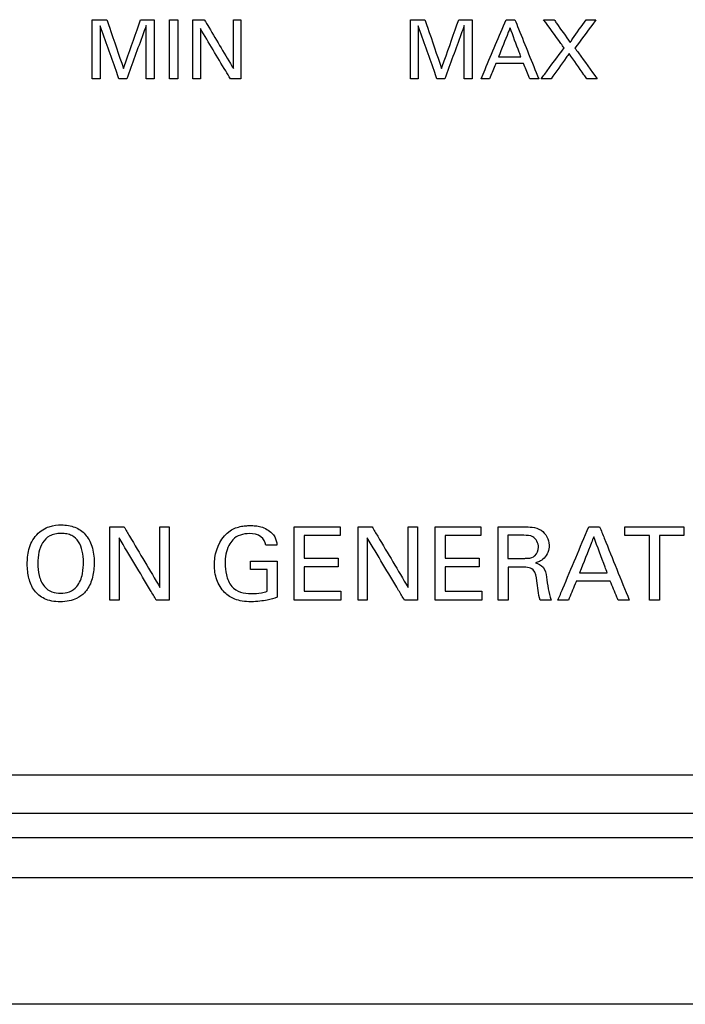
# Model space of a CAD drawing. Header units: inches. Extents: x 0 to 34, y 0 to 22.
# Tile 29 of 86: x 11.596 to 11.938, y 9.834 to 10.34. Entities that reach past the tile are written whole.
import ezdxf

# ---------------------------------------------------------------- set-up
doc = ezdxf.new("R2010")
doc.units = ezdxf.units.IN
doc.header["$LTSCALE"] = 1.87
doc.header["$MEASUREMENT"] = 0
doc.layers.get('0').update_dxf_attribs({"linetype": 'CONTINUOUS'})
doc.layers.add('DATUMCURVES', color=7, linetype='CONTINUOUS')

msp = doc.modelspace()

# ---------------------------------------------------------------- linework, layer by layer
at = {"color": 7, "linetype": 'CONTINUOUS'}
for p, q in [((11.1978, 9.93266), (12.0478, 9.93266)), ((11.1853, 9.92016), (12.0603, 9.92016)), ((11.12698, 9.89966), (12.11469, 9.89966)), ((12.10161, 9.83449), (11.15333, 9.8345))]:
    msp.add_line(p, q, dxfattribs=at)
at = {"layer": 'DATUMCURVES', "color": 40, "linetype": 'CONTINUOUS'}
for points, knots in [([(11.63357, 10.34003, -0.08195), (11.63396, 10.34003, -0.08195), (11.63644, 10.34003, -0.08195), (11.63893, 10.34003, -0.08195), (11.64102, 10.34003, -0.08195)], [0, 0, 0, 0, 0.15625, 1, 1, 1, 1]), ([(11.63357, 10.30965, -0.08195), (11.63357, 10.31123, -0.08195), (11.63357, 10.32136, -0.08195), (11.63357, 10.33148, -0.08195), (11.63357, 10.34003, -0.08195)], [0, 0, 0, 0, 0.15625, 1, 1, 1, 1]), ([(11.64102, 10.34003, -0.08195), (11.64147, 10.33872, -0.08195), (11.64433, 10.33038, -0.08195), (11.64719, 10.32204, -0.08195), (11.64961, 10.315, -0.08195)], [0, 0, 0, 0, 0.15625, 1, 1, 1, 1]), ([(11.64961, 10.315, -0.08195), (11.65006, 10.3163, -0.08195), (11.65299, 10.32464, -0.08195), (11.65592, 10.33299, -0.08195), (11.65839, 10.34003, -0.08195)], [0, 0, 0, 0, 0.15625, 1, 1, 1, 1]), ([(11.65839, 10.34003, -0.08195), (11.65876, 10.34003, -0.08195), (11.66107, 10.34003, -0.08195), (11.66339, 10.34003, -0.08195), (11.66534, 10.34003, -0.08195)], [0, 0, 0, 0, 0.15625, 1, 1, 1, 1]), ([(11.66534, 10.34003, -0.08195), (11.66534, 10.33845, -0.08195), (11.66534, 10.32832, -0.08195), (11.66534, 10.3182, -0.08195), (11.66534, 10.30965, -0.08195)], [0, 0, 0, 0, 0.15625, 1, 1, 1, 1]), ([(11.67321, 10.34003, -0.08195), (11.67343, 10.34003, -0.08195), (11.67483, 10.34003, -0.08195), (11.67623, 10.34003, -0.08195), (11.67742, 10.34003, -0.08195)], [0, 0, 0, 0, 0.15625, 1, 1, 1, 1]), ([(11.67321, 10.30965, -0.08195), (11.67321, 10.31123, -0.08195), (11.67321, 10.32136, -0.08195), (11.67321, 10.33148, -0.08195), (11.67321, 10.34003, -0.08195)], [0, 0, 0, 0, 0.15625, 1, 1, 1, 1]), ([(11.67742, 10.34003, -0.08195), (11.67742, 10.33845, -0.08195), (11.67742, 10.32832, -0.08195), (11.67742, 10.3182, -0.08195), (11.67742, 10.30965, -0.08195)], [0, 0, 0, 0, 0.15625, 1, 1, 1, 1]), ([(11.68521, 10.34003, -0.08195), (11.68551, 10.34003, -0.08195), (11.68746, 10.34003, -0.08195), (11.68941, 10.34003, -0.08195), (11.69106, 10.34003, -0.08195)], [0, 0, 0, 0, 0.15625, 1, 1, 1, 1]), ([(11.68521, 10.30965, -0.08195), (11.68521, 10.31123, -0.08195), (11.68521, 10.32136, -0.08195), (11.68521, 10.33148, -0.08195), (11.68521, 10.34003, -0.08195)], [0, 0, 0, 0, 0.15625, 1, 1, 1, 1]), ([(11.69106, 10.34003, -0.08195), (11.69183, 10.33872, -0.08195), (11.69681, 10.33035, -0.08195), (11.70179, 10.32197, -0.08195), (11.70599, 10.31491, -0.08195)], [0, 0, 0, 0, 0.15625, 1, 1, 1, 1]), ([(11.70599, 10.31491, -0.08195), (11.70599, 10.31622, -0.08195), (11.70599, 10.32459, -0.08195), (11.70599, 10.33296, -0.08195), (11.70599, 10.34003, -0.08195)], [0, 0, 0, 0, 0.15625, 1, 1, 1, 1]), ([(11.70599, 10.34003, -0.08195), (11.70619, 10.34003, -0.08195), (11.70748, 10.34003, -0.08195), (11.70877, 10.34003, -0.08195), (11.70986, 10.34003, -0.08195)], [0, 0, 0, 0, 0.15625, 1, 1, 1, 1]), ([(11.70986, 10.34003, -0.08195), (11.70986, 10.33845, -0.08195), (11.70986, 10.32832, -0.08195), (11.70986, 10.3182, -0.08195), (11.70986, 10.30965, -0.08195)], [0, 0, 0, 0, 0.15625, 1, 1, 1, 1]), ([(11.79679, 10.34003, -0.08195), (11.79718, 10.34003, -0.08195), (11.79966, 10.34003, -0.08195), (11.80214, 10.34003, -0.08195), (11.80423, 10.34003, -0.08195)], [0, 0, 0, 0, 0.15625, 1, 1, 1, 1]), ([(11.79679, 10.30965, -0.08195), (11.79679, 10.31123, -0.08195), (11.79679, 10.32136, -0.08195), (11.79679, 10.33148, -0.08195), (11.79679, 10.34003, -0.08195)], [0, 0, 0, 0, 0.15625, 1, 1, 1, 1]), ([(11.80423, 10.34003, -0.08195), (11.80468, 10.33872, -0.08195), (11.80754, 10.33038, -0.08195), (11.81041, 10.32204, -0.08195), (11.81282, 10.315, -0.08195)], [0, 0, 0, 0, 0.15625, 1, 1, 1, 1]), ([(11.81282, 10.315, -0.08195), (11.81328, 10.3163, -0.08195), (11.81621, 10.32464, -0.08195), (11.81914, 10.33299, -0.08195), (11.82161, 10.34003, -0.08195)], [0, 0, 0, 0, 0.15625, 1, 1, 1, 1]), ([(11.82161, 10.34003, -0.08195), (11.82197, 10.34003, -0.08195), (11.82429, 10.34003, -0.08195), (11.8266, 10.34003, -0.08195), (11.82855, 10.34003, -0.08195)], [0, 0, 0, 0, 0.15625, 1, 1, 1, 1]), ([(11.82855, 10.34003, -0.08195), (11.82855, 10.33845, -0.08195), (11.82855, 10.32832, -0.08195), (11.82855, 10.3182, -0.08195), (11.82855, 10.30965, -0.08195)], [0, 0, 0, 0, 0.15625, 1, 1, 1, 1]), ([(11.8331, 10.30965, -0.08195), (11.83377, 10.31123, -0.08195), (11.83803, 10.32136, -0.08195), (11.8423, 10.33148, -0.08195), (11.84589, 10.34003, -0.08195)], [0, 0, 0, 0, 0.15625, 1, 1, 1, 1]), ([(11.84589, 10.34003, -0.08195), (11.84613, 10.34003, -0.08195), (11.84763, 10.34003, -0.08195), (11.84913, 10.34003, -0.08195), (11.8504, 10.34003, -0.08195)], [0, 0, 0, 0, 0.15625, 1, 1, 1, 1]), ([(11.8504, 10.34003, -0.08195), (11.85104, 10.33845, -0.08195), (11.85513, 10.32832, -0.08195), (11.85923, 10.3182, -0.08195), (11.86268, 10.30965, -0.08195)], [0, 0, 0, 0, 0.15625, 1, 1, 1, 1]), ([(11.87569, 10.32556, -0.08195), (11.87514, 10.32631, -0.08195), (11.87163, 10.33113, -0.08195), (11.86813, 10.33596, -0.08195), (11.86517, 10.34003, -0.08195)], [0, 0, 0, 0, 0.15625, 1, 1, 1, 1]), ([(11.86517, 10.34003, -0.08195), (11.86545, 10.34003, -0.08195), (11.86724, 10.34003, -0.08195), (11.86904, 10.34003, -0.08195), (11.87055, 10.34003, -0.08195)], [0, 0, 0, 0, 0.15625, 1, 1, 1, 1]), ([(11.87055, 10.34003, -0.08195), (11.87098, 10.33942, -0.08195), (11.87372, 10.33552, -0.08195), (11.87645, 10.33162, -0.08195), (11.87876, 10.32833, -0.08195)], [0, 0, 0, 0, 0.15625, 1, 1, 1, 1]), ([(11.87876, 10.32833, -0.08195), (11.87919, 10.32894, -0.08195), (11.88192, 10.33284, -0.08195), (11.88465, 10.33674, -0.08195), (11.88696, 10.34003, -0.08195)], [0, 0, 0, 0, 0.15625, 1, 1, 1, 1]), ([(11.89205, 10.34003, -0.08195), (11.89149, 10.33927, -0.08195), (11.88788, 10.33442, -0.08195), (11.88428, 10.32956, -0.08195), (11.88124, 10.32547, -0.08195)], [0, 0, 0, 0, 0.15625, 1, 1, 1, 1]), ([(11.88696, 10.34003, -0.08195), (11.88722, 10.34003, -0.08195), (11.88892, 10.34003, -0.08195), (11.89062, 10.34003, -0.08195), (11.89205, 10.34003, -0.08195)], [0, 0, 0, 0, 0.15625, 1, 1, 1, 1]), ([(11.64725, 10.30965, -0.08195), (11.64675, 10.31107, -0.08195), (11.64355, 10.32013, -0.08195), (11.64035, 10.32918, -0.08195), (11.63766, 10.33683, -0.08195)], [0, 0, 0, 0, 0.15625, 1, 1, 1, 1]), ([(11.63766, 10.33683, -0.08195), (11.63766, 10.33541, -0.08195), (11.63766, 10.32635, -0.08195), (11.63766, 10.3173, -0.08195), (11.63766, 10.30965, -0.08195)], [0, 0, 0, 0, 0.15625, 1, 1, 1, 1]), ([(11.66122, 10.337, -0.08195), (11.6607, 10.33557, -0.08195), (11.65737, 10.32646, -0.08195), (11.65405, 10.31734, -0.08195), (11.65125, 10.30965, -0.08195)], [0, 0, 0, 0, 0.15625, 1, 1, 1, 1]), ([(11.66122, 10.30965, -0.08195), (11.66122, 10.31108, -0.08195), (11.66122, 10.32019, -0.08195), (11.66122, 10.32931, -0.08195), (11.66122, 10.337, -0.08195)], [0, 0, 0, 0, 0.15625, 1, 1, 1, 1]), ([(11.70448, 10.30965, -0.08195), (11.70367, 10.311, -0.08195), (11.69852, 10.31959, -0.08195), (11.69338, 10.32819, -0.08195), (11.68903, 10.33544, -0.08195)], [0, 0, 0, 0, 0.15625, 1, 1, 1, 1]), ([(11.68903, 10.33544, -0.08195), (11.68903, 10.3341, -0.08195), (11.68903, 10.3255, -0.08195), (11.68903, 10.31691, -0.08195), (11.68903, 10.30965, -0.08195)], [0, 0, 0, 0, 0.15625, 1, 1, 1, 1]), ([(11.81046, 10.30965, -0.08195), (11.80996, 10.31107, -0.08195), (11.80676, 10.32013, -0.08195), (11.80357, 10.32918, -0.08195), (11.80087, 10.33683, -0.08195)], [0, 0, 0, 0, 0.15625, 1, 1, 1, 1]), ([(11.80087, 10.33683, -0.08195), (11.80087, 10.33541, -0.08195), (11.80087, 10.32635, -0.08195), (11.80087, 10.3173, -0.08195), (11.80087, 10.30965, -0.08195)], [0, 0, 0, 0, 0.15625, 1, 1, 1, 1]), ([(11.82443, 10.337, -0.08195), (11.82391, 10.33557, -0.08195), (11.82059, 10.32646, -0.08195), (11.81727, 10.31734, -0.08195), (11.81446, 10.30965, -0.08195)], [0, 0, 0, 0, 0.15625, 1, 1, 1, 1]), ([(11.82443, 10.30965, -0.08195), (11.82443, 10.31108, -0.08195), (11.82443, 10.32019, -0.08195), (11.82443, 10.32931, -0.08195), (11.82443, 10.337, -0.08195)], [0, 0, 0, 0, 0.15625, 1, 1, 1, 1]), ([(11.84796, 10.33586, -0.08195), (11.84765, 10.33509, -0.08195), (11.84568, 10.33012, -0.08195), (11.84372, 10.32516, -0.08195), (11.84206, 10.32097, -0.08195)], [0, 0, 0, 0, 0.15625, 1, 1, 1, 1]), ([(11.85355, 10.32097, -0.08195), (11.85326, 10.32175, -0.08195), (11.85139, 10.32671, -0.08195), (11.84953, 10.33167, -0.08195), (11.84796, 10.33586, -0.08195)], [0, 0, 0, 0, 0.15625, 1, 1, 1, 1]), ([(11.86391, 10.30965, -0.08195), (11.86452, 10.31048, -0.08195), (11.86845, 10.31578, -0.08195), (11.87237, 10.32108, -0.08195), (11.87569, 10.32556, -0.08195)], [0, 0, 0, 0, 0.15625, 1, 1, 1, 1]), ([(11.88124, 10.32547, -0.08195), (11.88183, 10.32464, -0.08195), (11.88562, 10.31937, -0.08195), (11.8894, 10.3141, -0.08195), (11.89259, 10.30965, -0.08195)], [0, 0, 0, 0, 0.15625, 1, 1, 1, 1]), ([(11.84206, 10.32097, -0.08195), (11.84266, 10.32097, -0.08195), (11.84649, 10.32097, -0.08195), (11.85032, 10.32097, -0.08195), (11.85355, 10.32097, -0.08195)], [0, 0, 0, 0, 0.15625, 1, 1, 1, 1]), ([(11.87825, 10.32269, -0.08195), (11.87777, 10.32201, -0.08195), (11.87468, 10.31767, -0.08195), (11.8716, 10.31332, -0.08195), (11.869, 10.30965, -0.08195)], [0, 0, 0, 0, 0.15625, 1, 1, 1, 1]), ([(11.8873, 10.30965, -0.08195), (11.88683, 10.31033, -0.08195), (11.88381, 10.31468, -0.08195), (11.88079, 10.31903, -0.08195), (11.87825, 10.32269, -0.08195)], [0, 0, 0, 0, 0.15625, 1, 1, 1, 1]), ([(11.84072, 10.31756, -0.08195), (11.84055, 10.31715, -0.08195), (11.83946, 10.31451, -0.08195), (11.83836, 10.31188, -0.08195), (11.83744, 10.30965, -0.08195)], [0, 0, 0, 0, 0.15625, 1, 1, 1, 1]), ([(11.85481, 10.31756, -0.08195), (11.85408, 10.31756, -0.08195), (11.84938, 10.31756, -0.08195), (11.84468, 10.31756, -0.08195), (11.84072, 10.31756, -0.08195)], [0, 0, 0, 0, 0.15625, 1, 1, 1, 1]), ([(11.8581, 10.30965, -0.08195), (11.85792, 10.31006, -0.08195), (11.85683, 10.3127, -0.08195), (11.85574, 10.31534, -0.08195), (11.85481, 10.31756, -0.08195)], [0, 0, 0, 0, 0.15625, 1, 1, 1, 1]), ([(11.63766, 10.30965, -0.08195), (11.63744, 10.30965, -0.08195), (11.63608, 10.30965, -0.08195), (11.63472, 10.30965, -0.08195), (11.63357, 10.30965, -0.08195)], [0, 0, 0, 0, 0.15625, 1, 1, 1, 1]), ([(11.65125, 10.30965, -0.08195), (11.65104, 10.30965, -0.08195), (11.64971, 10.30965, -0.08195), (11.64837, 10.30965, -0.08195), (11.64725, 10.30965, -0.08195)], [0, 0, 0, 0, 0.15625, 1, 1, 1, 1]), ([(11.66534, 10.30965, -0.08195), (11.66512, 10.30965, -0.08195), (11.66375, 10.30965, -0.08195), (11.66238, 10.30965, -0.08195), (11.66122, 10.30965, -0.08195)], [0, 0, 0, 0, 0.15625, 1, 1, 1, 1]), ([(11.67742, 10.30965, -0.08195), (11.6772, 10.30965, -0.08195), (11.6758, 10.30965, -0.08195), (11.6744, 10.30965, -0.08195), (11.67321, 10.30965, -0.08195)], [0, 0, 0, 0, 0.15625, 1, 1, 1, 1]), ([(11.68903, 10.30965, -0.08195), (11.68884, 10.30965, -0.08195), (11.68756, 10.30965, -0.08195), (11.68629, 10.30965, -0.08195), (11.68521, 10.30965, -0.08195)], [0, 0, 0, 0, 0.15625, 1, 1, 1, 1]), ([(11.70986, 10.30965, -0.08195), (11.70958, 10.30965, -0.08195), (11.70779, 10.30965, -0.08195), (11.70599, 10.30965, -0.08195), (11.70448, 10.30965, -0.08195)], [0, 0, 0, 0, 0.15625, 1, 1, 1, 1]), ([(11.80087, 10.30965, -0.08195), (11.80066, 10.30965, -0.08195), (11.7993, 10.30965, -0.08195), (11.79794, 10.30965, -0.08195), (11.79679, 10.30965, -0.08195)], [0, 0, 0, 0, 0.15625, 1, 1, 1, 1]), ([(11.81446, 10.30965, -0.08195), (11.81425, 10.30965, -0.08195), (11.81292, 10.30965, -0.08195), (11.81159, 10.30965, -0.08195), (11.81046, 10.30965, -0.08195)], [0, 0, 0, 0, 0.15625, 1, 1, 1, 1]), ([(11.82855, 10.30965, -0.08195), (11.82834, 10.30965, -0.08195), (11.82696, 10.30965, -0.08195), (11.82559, 10.30965, -0.08195), (11.82443, 10.30965, -0.08195)], [0, 0, 0, 0, 0.15625, 1, 1, 1, 1]), ([(11.83744, 10.30965, -0.08195), (11.83721, 10.30965, -0.08195), (11.83577, 10.30965, -0.08195), (11.83432, 10.30965, -0.08195), (11.8331, 10.30965, -0.08195)], [0, 0, 0, 0, 0.15625, 1, 1, 1, 1]), ([(11.86268, 10.30965, -0.08195), (11.86244, 10.30965, -0.08195), (11.86091, 10.30965, -0.08195), (11.85938, 10.30965, -0.08195), (11.8581, 10.30965, -0.08195)], [0, 0, 0, 0, 0.15625, 1, 1, 1, 1]), ([(11.869, 10.30965, -0.08195), (11.86873, 10.30965, -0.08195), (11.86704, 10.30965, -0.08195), (11.86534, 10.30965, -0.08195), (11.86391, 10.30965, -0.08195)], [0, 0, 0, 0, 0.15625, 1, 1, 1, 1]), ([(11.89259, 10.30965, -0.08195), (11.89232, 10.30965, -0.08195), (11.89055, 10.30965, -0.08195), (11.88879, 10.30965, -0.08195), (11.8873, 10.30965, -0.08195)], [0, 0, 0, 0, 0.15625, 1, 1, 1, 1]), ([(11.60506, 10.0756, -0.08195), (11.60701, 10.07771, -0.08195), (11.61157, 10.08024, -0.08195), (11.61734, 10.0808, -0.08195), (11.62135, 10.08044, -0.08195), (11.62583, 10.07921, -0.08195), (11.63029, 10.07611, -0.08195), (11.63373, 10.07007, -0.08195), (11.63487, 10.06205, -0.08195), (11.63405, 10.05366, -0.08195), (11.63194, 10.04865, -0.08195), (11.63004, 10.04632, -0.08195), (11.62956, 10.04582, -0.08195)], [0, 0, 0, 0, 0.093775, 0.187551, 0.257555, 0.32756, 0.467569, 0.607578, 0.747588, 0.857332, 0.967077, 1, 1, 1, 1]), ([(11.62956, 10.04582, -0.08195), (11.62844, 10.04464, -0.08195), (11.62615, 10.04292, -0.08195), (11.62194, 10.04145, -0.08195), (11.61725, 10.04099, -0.08195), (11.61261, 10.04142, -0.08195), (11.60782, 10.04301, -0.08195), (11.60349, 10.04666, -0.08195), (11.60074, 10.05305, -0.08195), (11.60011, 10.0589, -0.08195), (11.60031, 10.06403, -0.08195), (11.60118, 10.06937, -0.08195), (11.603, 10.07339, -0.08195), (11.60506, 10.0756, -0.08195)], [0, 0, 0, 0, 0.098427, 0.168731, 0.239036, 0.306311, 0.373585, 0.508134, 0.642684, 0.777233, 0.832925, 0.888616, 1, 1, 1, 1]), ([(11.62904, 10.06127, -0.08195), (11.62904, 10.0634, -0.08195), (11.62868, 10.06742, -0.08195), (11.62683, 10.07225, -0.08195), (11.62392, 10.07493, -0.08195), (11.62071, 10.07608, -0.08195), (11.61753, 10.07639, -0.08195), (11.61427, 10.07604, -0.08195), (11.6108, 10.07472, -0.08195), (11.60779, 10.07173, -0.08195), (11.60599, 10.06667, -0.08195), (11.60568, 10.06286, -0.08195), (11.60568, 10.0609, -0.08195)], [0, 0, 0, 0, 0.118538, 0.237075, 0.355613, 0.414882, 0.47415, 0.539882, 0.605613, 0.737075, 0.868538, 1, 1, 1, 1]), ([(11.64261, 10.07966, -0.08195), (11.64298, 10.07966, -0.08195), (11.64539, 10.07966, -0.08195), (11.6478, 10.07966, -0.08195), (11.64984, 10.07966, -0.08195)], [0, 0, 0, 0, 0.15625, 1, 1, 1, 1]), ([(11.64261, 10.04203, -0.08195), (11.64261, 10.04399, -0.08195), (11.64261, 10.05653, -0.08195), (11.64261, 10.06908, -0.08195), (11.64261, 10.07966, -0.08195)], [0, 0, 0, 0, 0.15625, 1, 1, 1, 1]), ([(11.64984, 10.07966, -0.08195), (11.6508, 10.07804, -0.08195), (11.65696, 10.06767, -0.08195), (11.66311, 10.0573, -0.08195), (11.66831, 10.04854, -0.08195)], [0, 0, 0, 0, 0.15625, 1, 1, 1, 1]), ([(11.66831, 10.04854, -0.08195), (11.66831, 10.05016, -0.08195), (11.66831, 10.06054, -0.08195), (11.66831, 10.07091, -0.08195), (11.66831, 10.07966, -0.08195)], [0, 0, 0, 0, 0.15625, 1, 1, 1, 1]), ([(11.66831, 10.07966, -0.08195), (11.66856, 10.07966, -0.08195), (11.67015, 10.07966, -0.08195), (11.67175, 10.07966, -0.08195), (11.67309, 10.07966, -0.08195)], [0, 0, 0, 0, 0.15625, 1, 1, 1, 1]), ([(11.67309, 10.07966, -0.08195), (11.67309, 10.0777, -0.08195), (11.67309, 10.06516, -0.08195), (11.67309, 10.05261, -0.08195), (11.67309, 10.04203, -0.08195)], [0, 0, 0, 0, 0.15625, 1, 1, 1, 1]), ([(11.69625, 10.06022, -0.08195), (11.69625, 10.06143, -0.08195), (11.69668, 10.06787, -0.08195), (11.69993, 10.07469, -0.08195), (11.70431, 10.07764, -0.08195)], [0, 0, 0, 0, 0.186715, 1, 1, 1, 1]), ([(11.70431, 10.07764, -0.08195), (11.70606, 10.07882, -0.08195), (11.70901, 10.07982, -0.08195), (11.71261, 10.08025, -0.08195), (11.71496, 10.08032, -0.08195), (11.71739, 10.08023, -0.08195), (11.72135, 10.07954, -0.08195), (11.72429, 10.07787, -0.08195), (11.72585, 10.07628, -0.08195)], [0, 0, 0, 0, 0.275884, 0.391923, 0.474983, 0.583026, 0.708378, 1, 1, 1, 1]), ([(11.72268, 10.07029, -0.08195), (11.72241, 10.07192, -0.08195), (11.72028, 10.07551, -0.08195), (11.71625, 10.07617, -0.08195), (11.71419, 10.07617, -0.08195)], [0, 0, 0, 0, 0.445906, 1, 1, 1, 1]), ([(11.72585, 10.07628, -0.08195), (11.72635, 10.07576, -0.08195), (11.72775, 10.07402, -0.08195), (11.72824, 10.07176, -0.08195), (11.72835, 10.07029, -0.08195)], [0, 0, 0, 0, 0.328594, 1, 1, 1, 1]), ([(11.73713, 10.07966, -0.08195), (11.73836, 10.07966, -0.08195), (11.74621, 10.07966, -0.08195), (11.75407, 10.07966, -0.08195), (11.7607, 10.07966, -0.08195)], [0, 0, 0, 0, 0.15625, 1, 1, 1, 1]), ([(11.73713, 10.04203, -0.08195), (11.73713, 10.04399, -0.08195), (11.73713, 10.05653, -0.08195), (11.73713, 10.06908, -0.08195), (11.73713, 10.07966, -0.08195)], [0, 0, 0, 0, 0.15625, 1, 1, 1, 1]), ([(11.7607, 10.07966, -0.08195), (11.7607, 10.07943, -0.08195), (11.7607, 10.07796, -0.08195), (11.7607, 10.07648, -0.08195), (11.7607, 10.07524, -0.08195)], [0, 0, 0, 0, 0.15625, 1, 1, 1, 1]), ([(11.76993, 10.07966, -0.08195), (11.77031, 10.07966, -0.08195), (11.77272, 10.07966, -0.08195), (11.77513, 10.07966, -0.08195), (11.77717, 10.07966, -0.08195)], [0, 0, 0, 0, 0.15625, 1, 1, 1, 1]), ([(11.76993, 10.04203, -0.08195), (11.76993, 10.04399, -0.08195), (11.76993, 10.05653, -0.08195), (11.76993, 10.06908, -0.08195), (11.76993, 10.07966, -0.08195)], [0, 0, 0, 0, 0.15625, 1, 1, 1, 1]), ([(11.77717, 10.07966, -0.08195), (11.77813, 10.07804, -0.08195), (11.78429, 10.06767, -0.08195), (11.79044, 10.0573, -0.08195), (11.79564, 10.04854, -0.08195)], [0, 0, 0, 0, 0.15625, 1, 1, 1, 1]), ([(11.79564, 10.04854, -0.08195), (11.79564, 10.05016, -0.08195), (11.79564, 10.06054, -0.08195), (11.79564, 10.07091, -0.08195), (11.79564, 10.07966, -0.08195)], [0, 0, 0, 0, 0.15625, 1, 1, 1, 1]), ([(11.79564, 10.07966, -0.08195), (11.79588, 10.07966, -0.08195), (11.79748, 10.07966, -0.08195), (11.79908, 10.07966, -0.08195), (11.80042, 10.07966, -0.08195)], [0, 0, 0, 0, 0.15625, 1, 1, 1, 1]), ([(11.80042, 10.07966, -0.08195), (11.80042, 10.0777, -0.08195), (11.80042, 10.06516, -0.08195), (11.80042, 10.05261, -0.08195), (11.80042, 10.04203, -0.08195)], [0, 0, 0, 0, 0.15625, 1, 1, 1, 1]), ([(11.80946, 10.07966, -0.08195), (11.81069, 10.07966, -0.08195), (11.81855, 10.07966, -0.08195), (11.82641, 10.07966, -0.08195), (11.83304, 10.07966, -0.08195)], [0, 0, 0, 0, 0.15625, 1, 1, 1, 1]), ([(11.80946, 10.04203, -0.08195), (11.80946, 10.04399, -0.08195), (11.80946, 10.05653, -0.08195), (11.80946, 10.06908, -0.08195), (11.80946, 10.07966, -0.08195)], [0, 0, 0, 0, 0.15625, 1, 1, 1, 1]), ([(11.83304, 10.07966, -0.08195), (11.83304, 10.07943, -0.08195), (11.83304, 10.07796, -0.08195), (11.83304, 10.07648, -0.08195), (11.83304, 10.07524, -0.08195)], [0, 0, 0, 0, 0.15625, 1, 1, 1, 1]), ([(11.84181, 10.07966, -0.08195), (11.8425, 10.07966, -0.08195), (11.84698, 10.07966, -0.08195), (11.85145, 10.07966, -0.08195), (11.85523, 10.07966, -0.08195)], [0, 0, 0, 0, 0.15625, 1, 1, 1, 1]), ([(11.84181, 10.04203, -0.08195), (11.84181, 10.04399, -0.08195), (11.84181, 10.05653, -0.08195), (11.84181, 10.06908, -0.08195), (11.84181, 10.07966, -0.08195)], [0, 0, 0, 0, 0.15625, 1, 1, 1, 1]), ([(11.85523, 10.07966, -0.08195), (11.85656, 10.07966, -0.08195), (11.85952, 10.07958, -0.08195), (11.86541, 10.07803, -0.08195), (11.86864, 10.07185, -0.08195), (11.86757, 10.06651, -0.08195), (11.86566, 10.06356, -0.08195), (11.86327, 10.06184, -0.08195), (11.86165, 10.0613, -0.08195), (11.86095, 10.06111, -0.08195)], [0, 0, 0, 0, 0.133588, 0.29618, 0.586397, 0.712024, 0.830193, 0.927953, 1, 1, 1, 1]), ([(11.87253, 10.04203, -0.08195), (11.87336, 10.04399, -0.08195), (11.87863, 10.05653, -0.08195), (11.8839, 10.06908, -0.08195), (11.88835, 10.07966, -0.08195)], [0, 0, 0, 0, 0.15625, 1, 1, 1, 1]), ([(11.88835, 10.07966, -0.08195), (11.88864, 10.07966, -0.08195), (11.89049, 10.07966, -0.08195), (11.89235, 10.07966, -0.08195), (11.89392, 10.07966, -0.08195)], [0, 0, 0, 0, 0.15625, 1, 1, 1, 1]), ([(11.89392, 10.07966, -0.08195), (11.89471, 10.0777, -0.08195), (11.89977, 10.06516, -0.08195), (11.90483, 10.05261, -0.08195), (11.90911, 10.04203, -0.08195)], [0, 0, 0, 0, 0.15625, 1, 1, 1, 1]), ([(11.90686, 10.07524, -0.08195), (11.90686, 10.07547, -0.08195), (11.90686, 10.07694, -0.08195), (11.90686, 10.07842, -0.08195), (11.90686, 10.07966, -0.08195)], [0, 0, 0, 0, 0.15625, 1, 1, 1, 1]), ([(11.90686, 10.07966, -0.08195), (11.90844, 10.07966, -0.08195), (11.91854, 10.07966, -0.08195), (11.92865, 10.07966, -0.08195), (11.93718, 10.07966, -0.08195)], [0, 0, 0, 0, 0.15625, 1, 1, 1, 1]), ([(11.93718, 10.07966, -0.08195), (11.93718, 10.07943, -0.08195), (11.93718, 10.07796, -0.08195), (11.93718, 10.07648, -0.08195), (11.93718, 10.07524, -0.08195)], [0, 0, 0, 0, 0.15625, 1, 1, 1, 1]), ([(11.66643, 10.04203, -0.08195), (11.66544, 10.04369, -0.08195), (11.65907, 10.05434, -0.08195), (11.65271, 10.06499, -0.08195), (11.64734, 10.07398, -0.08195)], [0, 0, 0, 0, 0.15625, 1, 1, 1, 1]), ([(11.64734, 10.07398, -0.08195), (11.64734, 10.07232, -0.08195), (11.64734, 10.06167, -0.08195), (11.64734, 10.05101, -0.08195), (11.64734, 10.04203, -0.08195)], [0, 0, 0, 0, 0.15625, 1, 1, 1, 1]), ([(11.70572, 10.07299, -0.08195), (11.70493, 10.07211, -0.08195), (11.70248, 10.0685, -0.08195), (11.70171, 10.06403, -0.08195), (11.70171, 10.0609, -0.08195)], [0, 0, 0, 0, 0.274827, 1, 1, 1, 1]), ([(11.72835, 10.07029, -0.08195), (11.72805, 10.07029, -0.08195), (11.72616, 10.07029, -0.08195), (11.72427, 10.07029, -0.08195), (11.72268, 10.07029, -0.08195)], [0, 0, 0, 0, 0.15625, 1, 1, 1, 1]), ([(11.7607, 10.07524, -0.08195), (11.75974, 10.07524, -0.08195), (11.75362, 10.07524, -0.08195), (11.7475, 10.07524, -0.08195), (11.74233, 10.07524, -0.08195)], [0, 0, 0, 0, 0.15625, 1, 1, 1, 1]), ([(11.74233, 10.07524, -0.08195), (11.74233, 10.07463, -0.08195), (11.74233, 10.07072, -0.08195), (11.74233, 10.0668, -0.08195), (11.74233, 10.0635, -0.08195)], [0, 0, 0, 0, 0.15625, 1, 1, 1, 1]), ([(11.79376, 10.04203, -0.08195), (11.79277, 10.04369, -0.08195), (11.78641, 10.05434, -0.08195), (11.78004, 10.06499, -0.08195), (11.77467, 10.07398, -0.08195)], [0, 0, 0, 0, 0.15625, 1, 1, 1, 1]), ([(11.77467, 10.07398, -0.08195), (11.77467, 10.07232, -0.08195), (11.77467, 10.06167, -0.08195), (11.77467, 10.05101, -0.08195), (11.77467, 10.04203, -0.08195)], [0, 0, 0, 0, 0.15625, 1, 1, 1, 1]), ([(11.83304, 10.07524, -0.08195), (11.83208, 10.07524, -0.08195), (11.82596, 10.07524, -0.08195), (11.81983, 10.07524, -0.08195), (11.81467, 10.07524, -0.08195)], [0, 0, 0, 0, 0.15625, 1, 1, 1, 1]), ([(11.81467, 10.07524, -0.08195), (11.81467, 10.07463, -0.08195), (11.81467, 10.07072, -0.08195), (11.81467, 10.0668, -0.08195), (11.81467, 10.0635, -0.08195)], [0, 0, 0, 0, 0.15625, 1, 1, 1, 1]), ([(11.85507, 10.07529, -0.08195), (11.85464, 10.07529, -0.08195), (11.8519, 10.07529, -0.08195), (11.84916, 10.07529, -0.08195), (11.84685, 10.07529, -0.08195)], [0, 0, 0, 0, 0.15625, 1, 1, 1, 1]), ([(11.84685, 10.07529, -0.08195), (11.84685, 10.07467, -0.08195), (11.84685, 10.07073, -0.08195), (11.84685, 10.06679, -0.08195), (11.84685, 10.06346, -0.08195)], [0, 0, 0, 0, 0.15625, 1, 1, 1, 1]), ([(11.86256, 10.06919, -0.08195), (11.86256, 10.07122, -0.08195), (11.86048, 10.07526, -0.08195), (11.8566, 10.07529, -0.08195), (11.85507, 10.07529, -0.08195)], [0, 0, 0, 0, 0.57091, 1, 1, 1, 1]), ([(11.8909, 10.0745, -0.08195), (11.89052, 10.07354, -0.08195), (11.88809, 10.06739, -0.08195), (11.88566, 10.06124, -0.08195), (11.88361, 10.05605, -0.08195)], [0, 0, 0, 0, 0.15625, 1, 1, 1, 1]), ([(11.89782, 10.05605, -0.08195), (11.89746, 10.05701, -0.08195), (11.89515, 10.06316, -0.08195), (11.89285, 10.06931, -0.08195), (11.8909, 10.0745, -0.08195)], [0, 0, 0, 0, 0.15625, 1, 1, 1, 1]), ([(11.91944, 10.07524, -0.08195), (11.91879, 10.07524, -0.08195), (11.91459, 10.07524, -0.08195), (11.9104, 10.07524, -0.08195), (11.90686, 10.07524, -0.08195)], [0, 0, 0, 0, 0.15625, 1, 1, 1, 1]), ([(11.91944, 10.04203, -0.08195), (11.91944, 10.04376, -0.08195), (11.91944, 10.05483, -0.08195), (11.91944, 10.0659, -0.08195), (11.91944, 10.07524, -0.08195)], [0, 0, 0, 0, 0.15625, 1, 1, 1, 1]), ([(11.93718, 10.07524, -0.08195), (11.93653, 10.07524, -0.08195), (11.93233, 10.07524, -0.08195), (11.92814, 10.07524, -0.08195), (11.9246, 10.07524, -0.08195)], [0, 0, 0, 0, 0.15625, 1, 1, 1, 1]), ([(11.9246, 10.07524, -0.08195), (11.9246, 10.07351, -0.08195), (11.9246, 10.06244, -0.08195), (11.9246, 10.05137, -0.08195), (11.9246, 10.04203, -0.08195)], [0, 0, 0, 0, 0.15625, 1, 1, 1, 1]), ([(11.86001, 10.06429, -0.08195), (11.86026, 10.06443, -0.08195), (11.86181, 10.06552, -0.08195), (11.86256, 10.0676, -0.08195), (11.86256, 10.06919, -0.08195)], [0, 0, 0, 0, 0.15336, 1, 1, 1, 1]), ([(11.60901, 10.04901, -0.08195), (11.61114, 10.04635, -0.08195), (11.61598, 10.04518, -0.08195), (11.6219, 10.04597, -0.08195), (11.62654, 10.04904, -0.08195), (11.6289, 10.05579, -0.08195), (11.62904, 10.05999, -0.08195), (11.62904, 10.06127, -0.08195)], [0, 0, 0, 0, 0.284657, 0.432154, 0.579651, 0.789826, 1, 1, 1, 1]), ([(11.7285, 10.04348, -0.08195), (11.72683, 10.04293, -0.08195), (11.72389, 10.04208, -0.08195), (11.7194, 10.04135, -0.08195), (11.71507, 10.0411, -0.08195), (11.71071, 10.04138, -0.08195), (11.7059, 10.04255, -0.08195), (11.70074, 10.04585, -0.08195), (11.69699, 10.05237, -0.08195), (11.69625, 10.0576, -0.08195), (11.69625, 10.06022, -0.08195)], [0, 0, 0, 0, 0.120577, 0.207855, 0.310039, 0.416709, 0.504642, 0.645927, 0.821268, 1, 1, 1, 1]), ([(11.70171, 10.0609, -0.08195), (11.70171, 10.05893, -0.08195), (11.70218, 10.05481, -0.08195), (11.70435, 10.04893, -0.08195), (11.70961, 10.04573, -0.08195), (11.71504, 10.0452, -0.08195), (11.71966, 10.04558, -0.08195), (11.72234, 10.04627, -0.08195), (11.7233, 10.04656, -0.08195)], [0, 0, 0, 0, 0.186914, 0.394058, 0.563487, 0.738398, 0.904466, 1, 1, 1, 1]), ([(11.71472, 10.05772, -0.08195), (11.71472, 10.05794, -0.08195), (11.71472, 10.05939, -0.08195), (11.71472, 10.06083, -0.08195), (11.71472, 10.06205, -0.08195)], [0, 0, 0, 0, 0.15625, 1, 1, 1, 1]), ([(11.71472, 10.06205, -0.08195), (11.71543, 10.06205, -0.08195), (11.72003, 10.06205, -0.08195), (11.72463, 10.06205, -0.08195), (11.7285, 10.06205, -0.08195)], [0, 0, 0, 0, 0.15625, 1, 1, 1, 1]), ([(11.7285, 10.06205, -0.08195), (11.7285, 10.06108, -0.08195), (11.7285, 10.05489, -0.08195), (11.7285, 10.04871, -0.08195), (11.7285, 10.04348, -0.08195)], [0, 0, 0, 0, 0.15625, 1, 1, 1, 1]), ([(11.74233, 10.0635, -0.08195), (11.74324, 10.0635, -0.08195), (11.74907, 10.0635, -0.08195), (11.7549, 10.0635, -0.08195), (11.75981, 10.0635, -0.08195)], [0, 0, 0, 0, 0.15625, 1, 1, 1, 1]), ([(11.75981, 10.0635, -0.08195), (11.75981, 10.06328, -0.08195), (11.75981, 10.06182, -0.08195), (11.75981, 10.06036, -0.08195), (11.75981, 10.05912, -0.08195)], [0, 0, 0, 0, 0.15625, 1, 1, 1, 1]), ([(11.81467, 10.0635, -0.08195), (11.81558, 10.0635, -0.08195), (11.8214, 10.0635, -0.08195), (11.82723, 10.0635, -0.08195), (11.83215, 10.0635, -0.08195)], [0, 0, 0, 0, 0.15625, 1, 1, 1, 1]), ([(11.83215, 10.0635, -0.08195), (11.83215, 10.06328, -0.08195), (11.83215, 10.06182, -0.08195), (11.83215, 10.06036, -0.08195), (11.83215, 10.05912, -0.08195)], [0, 0, 0, 0, 0.15625, 1, 1, 1, 1]), ([(11.84685, 10.06346, -0.08195), (11.84728, 10.06346, -0.08195), (11.85002, 10.06346, -0.08195), (11.85276, 10.06346, -0.08195), (11.85507, 10.06346, -0.08195)], [0, 0, 0, 0, 0.15625, 1, 1, 1, 1]), ([(11.85507, 10.06346, -0.08195), (11.85534, 10.06346, -0.08195), (11.85701, 10.06349, -0.08195), (11.85881, 10.06358, -0.08195), (11.86001, 10.06429, -0.08195)], [0, 0, 0, 0, 0.162847, 1, 1, 1, 1]), ([(11.86095, 10.06111, -0.08195), (11.86243, 10.06072, -0.08195), (11.86578, 10.05924, -0.08195), (11.86648, 10.05562, -0.08195), (11.86667, 10.05386, -0.08195)], [0, 0, 0, 0, 0.463094, 1, 1, 1, 1]), ([(11.7233, 10.05772, -0.08195), (11.72285, 10.05772, -0.08195), (11.71999, 10.05772, -0.08195), (11.71713, 10.05772, -0.08195), (11.71472, 10.05772, -0.08195)], [0, 0, 0, 0, 0.15625, 1, 1, 1, 1]), ([(11.7233, 10.04656, -0.08195), (11.7233, 10.04714, -0.08195), (11.7233, 10.05086, -0.08195), (11.7233, 10.05458, -0.08195), (11.7233, 10.05772, -0.08195)], [0, 0, 0, 0, 0.15625, 1, 1, 1, 1]), ([(11.75981, 10.05912, -0.08195), (11.7589, 10.05912, -0.08195), (11.75308, 10.05912, -0.08195), (11.74725, 10.05912, -0.08195), (11.74233, 10.05912, -0.08195)], [0, 0, 0, 0, 0.15625, 1, 1, 1, 1]), ([(11.74233, 10.05912, -0.08195), (11.74233, 10.05847, -0.08195), (11.74233, 10.0543, -0.08195), (11.74233, 10.05014, -0.08195), (11.74233, 10.04662, -0.08195)], [0, 0, 0, 0, 0.15625, 1, 1, 1, 1]), ([(11.83215, 10.05912, -0.08195), (11.83124, 10.05912, -0.08195), (11.82541, 10.05912, -0.08195), (11.81958, 10.05912, -0.08195), (11.81467, 10.05912, -0.08195)], [0, 0, 0, 0, 0.15625, 1, 1, 1, 1]), ([(11.81467, 10.05912, -0.08195), (11.81467, 10.05847, -0.08195), (11.81467, 10.0543, -0.08195), (11.81467, 10.05014, -0.08195), (11.81467, 10.04662, -0.08195)], [0, 0, 0, 0, 0.15625, 1, 1, 1, 1]), ([(11.85351, 10.05902, -0.08195), (11.85317, 10.05902, -0.08195), (11.85098, 10.05902, -0.08195), (11.8488, 10.05902, -0.08195), (11.84695, 10.05902, -0.08195)], [0, 0, 0, 0, 0.15625, 1, 1, 1, 1]), ([(11.84695, 10.05902, -0.08195), (11.84695, 10.05814, -0.08195), (11.84695, 10.05247, -0.08195), (11.84695, 10.04681, -0.08195), (11.84695, 10.04203, -0.08195)], [0, 0, 0, 0, 0.15625, 1, 1, 1, 1]), ([(11.86173, 10.05198, -0.08195), (11.86151, 10.05394, -0.08195), (11.86069, 10.05883, -0.08195), (11.85565, 10.05902, -0.08195), (11.85351, 10.05902, -0.08195)], [0, 0, 0, 0, 0.480044, 1, 1, 1, 1]), ([(11.88361, 10.05605, -0.08195), (11.88435, 10.05605, -0.08195), (11.88909, 10.05605, -0.08195), (11.89383, 10.05605, -0.08195), (11.89782, 10.05605, -0.08195)], [0, 0, 0, 0, 0.15625, 1, 1, 1, 1]), ([(11.88195, 10.05183, -0.08195), (11.88174, 10.05132, -0.08195), (11.88039, 10.04805, -0.08195), (11.87903, 10.04478, -0.08195), (11.87789, 10.04203, -0.08195)], [0, 0, 0, 0, 0.15625, 1, 1, 1, 1]), ([(11.89938, 10.05183, -0.08195), (11.89847, 10.05183, -0.08195), (11.89266, 10.05183, -0.08195), (11.88685, 10.05183, -0.08195), (11.88195, 10.05183, -0.08195)], [0, 0, 0, 0, 0.15625, 1, 1, 1, 1]), ([(11.90344, 10.04203, -0.08195), (11.90323, 10.04254, -0.08195), (11.90187, 10.0458, -0.08195), (11.90052, 10.04907, -0.08195), (11.89938, 10.05183, -0.08195)], [0, 0, 0, 0, 0.15625, 1, 1, 1, 1]), ([(11.74233, 10.04662, -0.08195), (11.74331, 10.04662, -0.08195), (11.74957, 10.04662, -0.08195), (11.75583, 10.04662, -0.08195), (11.76111, 10.04662, -0.08195)], [0, 0, 0, 0, 0.15625, 1, 1, 1, 1]), ([(11.76111, 10.04662, -0.08195), (11.76111, 10.04638, -0.08195), (11.76111, 10.04485, -0.08195), (11.76111, 10.04332, -0.08195), (11.76111, 10.04203, -0.08195)], [0, 0, 0, 0, 0.15625, 1, 1, 1, 1]), ([(11.81467, 10.04662, -0.08195), (11.81564, 10.04662, -0.08195), (11.82191, 10.04662, -0.08195), (11.82817, 10.04662, -0.08195), (11.83345, 10.04662, -0.08195)], [0, 0, 0, 0, 0.15625, 1, 1, 1, 1]), ([(11.83345, 10.04662, -0.08195), (11.83345, 10.04638, -0.08195), (11.83345, 10.04485, -0.08195), (11.83345, 10.04332, -0.08195), (11.83345, 10.04203, -0.08195)], [0, 0, 0, 0, 0.15625, 1, 1, 1, 1]), ([(11.64734, 10.04203, -0.08195), (11.64709, 10.04203, -0.08195), (11.64552, 10.04203, -0.08195), (11.64394, 10.04203, -0.08195), (11.64261, 10.04203, -0.08195)], [0, 0, 0, 0, 0.15625, 1, 1, 1, 1]), ([(11.67309, 10.04203, -0.08195), (11.67274, 10.04203, -0.08195), (11.67052, 10.04203, -0.08195), (11.6683, 10.04203, -0.08195), (11.66643, 10.04203, -0.08195)], [0, 0, 0, 0, 0.15625, 1, 1, 1, 1]), ([(11.76111, 10.04203, -0.08195), (11.75986, 10.04203, -0.08195), (11.75187, 10.04203, -0.08195), (11.74387, 10.04203, -0.08195), (11.73713, 10.04203, -0.08195)], [0, 0, 0, 0, 0.15625, 1, 1, 1, 1]), ([(11.77467, 10.04203, -0.08195), (11.77443, 10.04203, -0.08195), (11.77285, 10.04203, -0.08195), (11.77127, 10.04203, -0.08195), (11.76993, 10.04203, -0.08195)], [0, 0, 0, 0, 0.15625, 1, 1, 1, 1]), ([(11.80042, 10.04203, -0.08195), (11.80008, 10.04203, -0.08195), (11.79786, 10.04203, -0.08195), (11.79564, 10.04203, -0.08195), (11.79376, 10.04203, -0.08195)], [0, 0, 0, 0, 0.15625, 1, 1, 1, 1]), ([(11.83345, 10.04203, -0.08195), (11.8322, 10.04203, -0.08195), (11.82421, 10.04203, -0.08195), (11.81621, 10.04203, -0.08195), (11.80946, 10.04203, -0.08195)], [0, 0, 0, 0, 0.15625, 1, 1, 1, 1]), ([(11.84695, 10.04203, -0.08195), (11.84668, 10.04203, -0.08195), (11.84497, 10.04203, -0.08195), (11.84325, 10.04203, -0.08195), (11.84181, 10.04203, -0.08195)], [0, 0, 0, 0, 0.15625, 1, 1, 1, 1]), ([(11.86901, 10.04203, -0.08195), (11.86872, 10.04203, -0.08195), (11.86687, 10.04203, -0.08195), (11.86501, 10.04203, -0.08195), (11.86345, 10.04203, -0.08195)], [0, 0, 0, 0, 0.15625, 1, 1, 1, 1]), ([(11.87789, 10.04203, -0.08195), (11.87761, 10.04203, -0.08195), (11.87583, 10.04203, -0.08195), (11.87404, 10.04203, -0.08195), (11.87253, 10.04203, -0.08195)], [0, 0, 0, 0, 0.15625, 1, 1, 1, 1]), ([(11.90911, 10.04203, -0.08195), (11.90881, 10.04203, -0.08195), (11.90692, 10.04203, -0.08195), (11.90503, 10.04203, -0.08195), (11.90344, 10.04203, -0.08195)], [0, 0, 0, 0, 0.15625, 1, 1, 1, 1]), ([(11.9246, 10.04203, -0.08195), (11.92433, 10.04203, -0.08195), (11.92261, 10.04203, -0.08195), (11.92089, 10.04203, -0.08195), (11.91944, 10.04203, -0.08195)], [0, 0, 0, 0, 0.15625, 1, 1, 1, 1]), ([(12.02, 9.95211, -0.08195), (11.97888, 9.95211, -0.08195), (11.71574, 9.95211, -0.08195), (11.45259, 9.95211, -0.08195), (11.23056, 9.95211, -0.08195)], [0, 0, 0, 0, 0.15625, 1, 1, 1, 1]), ([(11.1978, 9.93266, -0.08195), (11.24207, 9.93266, -0.08195), (11.5254, 9.93266, -0.08195), (11.80874, 9.93266, -0.08195), (12.0478, 9.93266, -0.08195)], [0, 0, 0, 0, 0.15625, 1, 1, 1, 1])]:
    msp.add_open_spline(points, degree=3, knots=knots, dxfattribs=at)
for points in [[(11.71419, 10.07617, -0.08195), (11.71118, 10.07617, -0.08195), (11.70771, 10.07526, -0.08195), (11.70572, 10.07299, -0.08195)], [(11.60568, 10.0609, -0.08195), (11.60568, 10.05881, -0.08195), (11.60604, 10.05453, -0.08195), (11.60771, 10.05063, -0.08195), (11.60901, 10.04901, -0.08195)], [(11.86345, 10.04203, -0.08195), (11.86239, 10.04522, -0.08195), (11.86216, 10.04864, -0.08195), (11.86173, 10.05198, -0.08195)], [(11.86667, 10.05386, -0.08195), (11.86714, 10.04987, -0.08195), (11.86769, 10.04582, -0.08195), (11.86901, 10.04203, -0.08195)]]:
    msp.add_open_spline(points, degree=3, dxfattribs=at)

doc.saveas('drawing.dxf')
